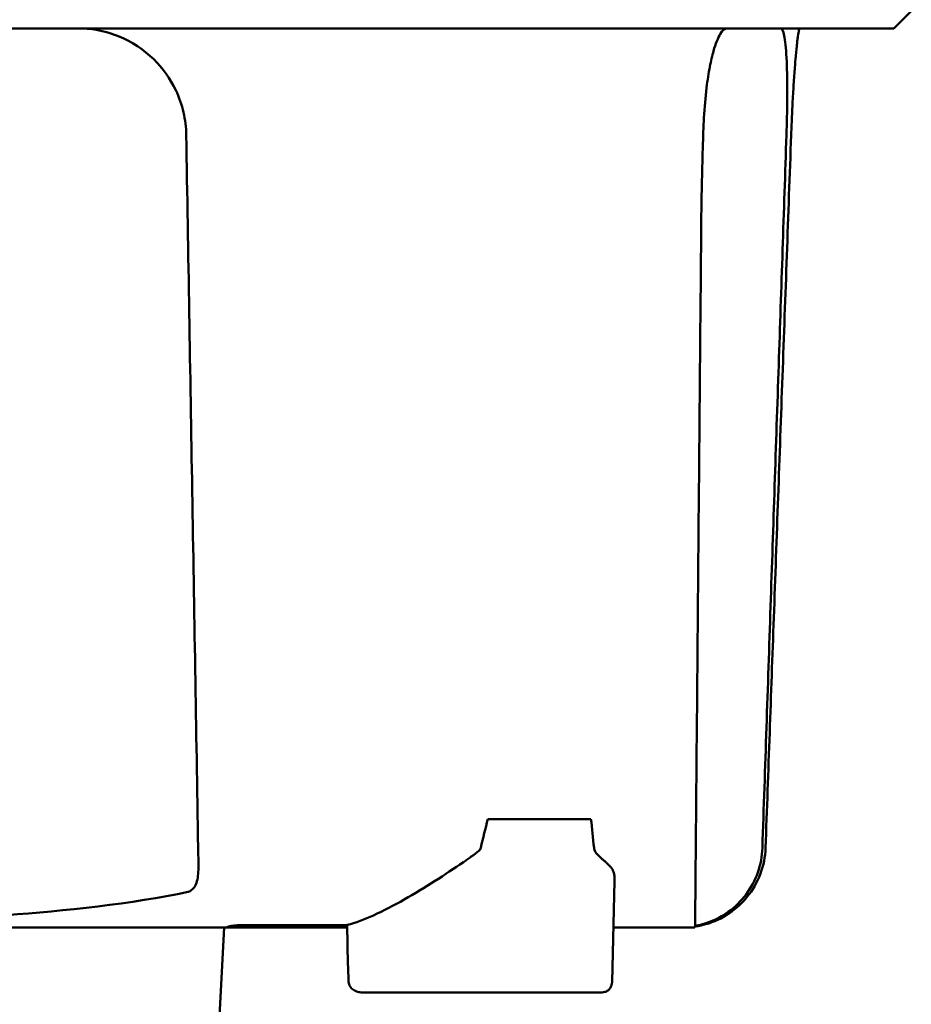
# Model space of a CAD drawing. Header units: millimetres. Extents: x 1479 to 4580, y 458 to 3937.
# Tile 28 of 32: x 3908 to 3950, y 3848 to 3894. Entities that reach past the tile are written whole.
import ezdxf

# ---------------------------------------------------------------- set-up
doc = ezdxf.new("R2010")
doc.units = ezdxf.units.MM
doc.header["$LTSCALE"] = 10
doc.layers.add('Visible (ISO)', color=7, linetype='Continuous', lineweight=50)

msp = doc.modelspace()

# ---------------------------------------------------------------- linework, layer by layer
at = {"layer": 'Visible (ISO)'}
for p, q in [((3949.725, 3894.134), (3948.92, 3893.329)), ((3914.677, 3891.774), (3914.677, 3891.774)), ((3914.722, 3891.726), (3914.722, 3891.726)), ((3930.072, 3856.61), (3934.855, 3856.61)), ((3935.838, 3849.051), (3935.955, 3853.726)), ((3917.2, 3839.503), (3917.833, 3851.58)), ((3918.614, 3851.58), (3918.615, 3851.681)), ((3923.547, 3851.58), (3918.614, 3851.58)), ((3918.614, 3851.58), (3918.614, 3851.58)), ((3923.546, 3851.698), (3923.575, 3849.854)), ((3935.367, 3848.562), (3924.242, 3848.562))]:
    msp.add_line(p, q, dxfattribs=at)
for centre, major_axis, ratio, start_param, end_param in [((3913.929, 3853.745), (4.726, -1.969), 0.190253, 5.847972, 5.854715), ((3939.733, 3854.544), (-3.299, -0.683), 0.874505, 1.338295, 1.374119)]:
    msp.add_ellipse(centre, major_axis=major_axis, ratio=ratio, start_param=start_param, end_param=end_param, dxfattribs=at)
for points, knots in [([(3941.445, 3893.329), (3941.441, 3893.329), (3941.437, 3893.329), (3941.432, 3893.329), (3941.429, 3893.329), (3941.426, 3893.329), (3941.423, 3893.329), (3941.415, 3893.329), (3941.407, 3893.329), (3941.398, 3893.329), (3941.39, 3893.329), (3941.381, 3893.329), (3941.372, 3893.329), (3941.354, 3893.329), (3941.336, 3893.329), (3941.317, 3893.329), (3941.297, 3893.329), (3941.278, 3893.329), (3941.258, 3893.329), (3941.207, 3893.329), (3941.152, 3893.329), (3941.095, 3893.329), (3941.037, 3893.329), (3940.976, 3893.329), (3940.912, 3893.329), (3940.784, 3893.329), (3940.642, 3893.329), (3940.488, 3893.329), (3940.182, 3893.329), (3939.821, 3893.329), (3939.418, 3893.329), (3939.016, 3893.329), (3938.562, 3893.329), (3938.073, 3893.329), (3937.585, 3893.329), (3937.049, 3893.329), (3936.485, 3893.329), (3935.922, 3893.329), (3935.317, 3893.329), (3934.692, 3893.329), (3934.067, 3893.329), (3933.407, 3893.329), (3932.735, 3893.329), (3932.399, 3893.329), (3932.055, 3893.329), (3931.71, 3893.329), (3931.538, 3893.329), (3931.363, 3893.329), (3931.189, 3893.329), (3931.102, 3893.329), (3931.013, 3893.329), (3930.926, 3893.329), (3930.882, 3893.329), (3930.838, 3893.329), (3930.794, 3893.329), (3930.772, 3893.329), (3930.75, 3893.329), (3930.728, 3893.329), (3930.706, 3893.329), (3930.684, 3893.329), (3930.662, 3893.329), (3930.65, 3893.329), (3930.638, 3893.329), (3930.625, 3893.329), (3930.604, 3893.329), (3930.583, 3893.329), (3930.562, 3893.329), (3930.541, 3893.329), (3930.52, 3893.329), (3930.499, 3893.329), (3930.456, 3893.329), (3930.414, 3893.329), (3930.372, 3893.329), (3930.287, 3893.329), (3930.203, 3893.329), (3930.118, 3893.329), (3929.949, 3893.329), (3929.78, 3893.329), (3929.611, 3893.329), (3929.273, 3893.329), (3928.935, 3893.329), (3928.596, 3893.329), (3927.919, 3893.329), (3927.242, 3893.329), (3926.564, 3893.329), (3925.208, 3893.329), (3923.849, 3893.329), (3922.49, 3893.329), (3919.806, 3893.329), (3917.109, 3893.329), (3914.412, 3893.329), (3911.715, 3893.329), (3909.007, 3893.329), (3906.299, 3893.329), (3900.884, 3893.329), (3895.44, 3893.329), (3889.999, 3893.329), (3884.558, 3893.329), (3879.098, 3893.329), (3873.652, 3893.329), (3868.205, 3893.329), (3862.751, 3893.329), (3857.32, 3893.329), (3851.889, 3893.329), (3846.461, 3893.329), (3841.067, 3893.329), (3838.37, 3893.329), (3835.674, 3893.329), (3832.99, 3893.329), (3831.648, 3893.329), (3830.305, 3893.329), (3828.967, 3893.329), (3828.298, 3893.329), (3827.628, 3893.329), (3826.96, 3893.329), (3826.626, 3893.329), (3826.292, 3893.329), (3825.958, 3893.329), (3825.791, 3893.329), (3825.624, 3893.329), (3825.457, 3893.329), (3825.373, 3893.329), (3825.29, 3893.329), (3825.206, 3893.329), (3825.165, 3893.329), (3825.123, 3893.329), (3825.081, 3893.329), (3825.06, 3893.329), (3825.039, 3893.329), (3825.019, 3893.329), (3824.998, 3893.329), (3824.977, 3893.329), (3824.956, 3893.329), (3824.944, 3893.329), (3824.932, 3893.329), (3824.92, 3893.329), (3824.886, 3893.329), (3824.852, 3893.329), (3824.818, 3893.329), (3824.785, 3893.329), (3824.751, 3893.329), (3824.717, 3893.329), (3824.648, 3893.329), (3824.579, 3893.329), (3824.51, 3893.329), (3824.441, 3893.329), (3824.372, 3893.329), (3824.304, 3893.329), (3824.13, 3893.329), (3823.955, 3893.329), (3823.783, 3893.329), (3823.611, 3893.329), (3823.437, 3893.329), (3823.267, 3893.329), (3822.927, 3893.329), (3822.588, 3893.329), (3822.258, 3893.329), (3821.597, 3893.329), (3820.951, 3893.329), (3820.342, 3893.329), (3819.732, 3893.329), (3819.145, 3893.329), (3818.6, 3893.329), (3818.056, 3893.329), (3817.542, 3893.329), (3817.076, 3893.329), (3816.61, 3893.329), (3816.181, 3893.329), (3815.804, 3893.329), (3815.427, 3893.329), (3815.093, 3893.329), (3814.814, 3893.329), (3814.675, 3893.329), (3814.547, 3893.329), (3814.433, 3893.329), (3814.376, 3893.329), (3814.322, 3893.329), (3814.272, 3893.329), (3814.247, 3893.329), (3814.222, 3893.329), (3814.199, 3893.329), (3814.187, 3893.329), (3814.175, 3893.329), (3814.164, 3893.329), (3814.159, 3893.329), (3814.153, 3893.329), (3814.147, 3893.329), (3814.142, 3893.329), (3814.136, 3893.329), (3814.131, 3893.329), (3814.128, 3893.329), (3814.125, 3893.329), (3814.122, 3893.329), (3814.117, 3893.329), (3814.112, 3893.329), (3814.106, 3893.329), (3814.101, 3893.329), (3814.096, 3893.329), (3814.091, 3893.329), (3814.081, 3893.329), (3814.071, 3893.329), (3814.061, 3893.329), (3814.04, 3893.329), (3814.02, 3893.329), (3814, 3893.329), (3813.959, 3893.329), (3813.919, 3893.329), (3813.878, 3893.329), (3813.794, 3893.329), (3813.71, 3893.329), (3813.626, 3893.329), (3813.543, 3893.329), (3813.461, 3893.329), (3813.379, 3893.329), (3813.241, 3893.329), (3813.105, 3893.329), (3812.971, 3893.329), (3812.837, 3893.329), (3812.705, 3893.329), (3812.576, 3893.329), (3812.316, 3893.329), (3812.065, 3893.329), (3811.823, 3893.329), (3811.277, 3893.329), (3810.773, 3893.329), (3810.313, 3893.329), (3809.852, 3893.329), (3809.434, 3893.329), (3809.059, 3893.329), (3808.31, 3893.329), (3807.732, 3893.329), (3807.329, 3893.329), (3807.127, 3893.329), (3806.969, 3893.329), (3806.854, 3893.329), (3806.738, 3893.329), (3806.667, 3893.329), (3806.639, 3893.329), (3806.629, 3893.329), (3806.627, 3893.329), (3806.625, 3893.329)], [0, 0, 0, 0, 0.0000548, 0.0000548, 0.0000548, 0.0000924, 0.0000924, 0.0000924, 0.0001964, 0.0001964, 0.0001964, 0.0003004, 0.0003004, 0.0003004, 0.0005145, 0.0005145, 0.0005145, 0.0007285, 0.0007285, 0.0007285, 0.0012703, 0.0012703, 0.0012703, 0.0018122, 0.0018122, 0.0018122, 0.0028958, 0.0028958, 0.0028958, 0.0050631, 0.0050631, 0.0050631, 0.0072304, 0.0072304, 0.0072304, 0.0093976, 0.0093976, 0.0093976, 0.0115649, 0.0115649, 0.0115649, 0.0137322, 0.0137322, 0.0137322, 0.0148158, 0.0148158, 0.0148158, 0.0153577, 0.0153577, 0.0153577, 0.0156286, 0.0156286, 0.0156286, 0.015764, 0.015764, 0.015764, 0.0158318, 0.0158318, 0.0158318, 0.0158995, 0.0158995, 0.0158995, 0.0159371, 0.0159371, 0.0159371, 0.0160022, 0.0160022, 0.0160022, 0.0160673, 0.0160673, 0.0160673, 0.0161976, 0.0161976, 0.0161976, 0.0164581, 0.0164581, 0.0164581, 0.0169792, 0.0169792, 0.0169792, 0.0180214, 0.0180214, 0.0180214, 0.0201057, 0.0201057, 0.0201057, 0.0242743, 0.0242743, 0.0242743, 0.0325031, 0.0325031, 0.0325031, 0.040732, 0.040732, 0.040732, 0.0571898, 0.0571898, 0.0571898, 0.0736476, 0.0736476, 0.0736476, 0.0901053, 0.0901053, 0.0901053, 0.1065631, 0.1065631, 0.1065631, 0.114792, 0.114792, 0.114792, 0.1189064, 0.1189064, 0.1189064, 0.1209637, 0.1209637, 0.1209637, 0.1219923, 0.1219923, 0.1219923, 0.1225066, 0.1225066, 0.1225066, 0.1227637, 0.1227637, 0.1227637, 0.1228923, 0.1228923, 0.1228923, 0.1229566, 0.1229566, 0.1229566, 0.1230209, 0.1230209, 0.1230209, 0.1230585, 0.1230585, 0.1230585, 0.1231625, 0.1231625, 0.1231625, 0.1232665, 0.1232665, 0.1232665, 0.1234806, 0.1234806, 0.1234806, 0.1236946, 0.1236946, 0.1236946, 0.1242364, 0.1242364, 0.1242364, 0.1247783, 0.1247783, 0.1247783, 0.1258619, 0.1258619, 0.1258619, 0.1280292, 0.1280292, 0.1280292, 0.1301965, 0.1301965, 0.1301965, 0.1323637, 0.1323637, 0.1323637, 0.134531, 0.134531, 0.134531, 0.1366983, 0.1366983, 0.1366983, 0.1377819, 0.1377819, 0.1377819, 0.1383238, 0.1383238, 0.1383238, 0.1385947, 0.1385947, 0.1385947, 0.1387301, 0.1387301, 0.1387301, 0.1387979, 0.1387979, 0.1387979, 0.1388656, 0.1388656, 0.1388656, 0.1389032, 0.1389032, 0.1389032, 0.1389675, 0.1389675, 0.1389675, 0.1390318, 0.1390318, 0.1390318, 0.1391605, 0.1391605, 0.1391605, 0.1394178, 0.1394178, 0.1394178, 0.1399325, 0.1399325, 0.1399325, 0.1410162, 0.1410162, 0.1410162, 0.1420998, 0.1420998, 0.1420998, 0.1439285, 0.1439285, 0.1439285, 0.1457571, 0.1457571, 0.1457571, 0.1494144, 0.1494144, 0.1494144, 0.1576433, 0.1576433, 0.1576433, 0.1658722, 0.1658722, 0.1658722, 0.1823299, 0.1823299, 0.1823299, 0.1905588, 0.1905588, 0.1905588, 0.1987877, 0.1987877, 0.1987877, 0.2014574, 0.2014574, 0.2014574, 0.2014574]), ([(3911.041, 3893.329), (3911.328, 3893.329), (3911.615, 3893.304), (3912.26, 3893.193), (3912.615, 3893.09), (3913.552, 3892.705), (3914.097, 3892.346), (3914.983, 3891.479), (3915.331, 3890.992), (3915.742, 3890.125), (3915.862, 3889.78), (3916.022, 3889.083), (3916.064, 3888.734), (3916.07, 3888.383)], [-0.7882083, -0.7882083, -0.7882083, -0.7882083, -0.7012895, -0.7012895, -0.5899546, -0.5899546, -0.394282, -0.394282, -0.2150839, -0.2150839, -0.105375, -0.105375, -0.000001, -0.000001, -0.000001, -0.000001]), ([(3940.544, 3892.276), (3940.644, 3892.621), (3940.75, 3892.884), (3940.963, 3893.239), (3941.069, 3893.329), (3941.17, 3893.329)], [0.0000072, 0.0000072, 0.0000072, 0.0000072, 0.18051, 0.18051, 0.3616085, 0.3616085, 0.3616085, 0.3616085]), ([(3948.92, 3893.329), (3948.919, 3893.329), (3948.917, 3893.329), (3948.912, 3893.329), (3948.882, 3893.329), (3948.775, 3893.329), (3948.591, 3893.329), (3948.315, 3893.329), (3947.864, 3893.329), (3947.242, 3893.329), (3946.619, 3893.329), (3945.823, 3893.329), (3944.857, 3893.329), (3943.891, 3893.329), (3942.751, 3893.329), (3941.445, 3893.329)], [0.46442693, 0.46442693, 0.46442693, 0.46442693, 0.46653132, 0.46653132, 0.46653132, 0.47745159, 0.47745159, 0.47745159, 0.49383199, 0.49383199, 0.49383199, 0.51021238, 0.51021238, 0.51021238, 0.52659278, 0.52659278, 0.52659278, 0.52659278]), ([(3943.668, 3893.329), (3943.729, 3893.329), (3943.783, 3893.215), (3943.873, 3892.757), (3943.908, 3892.411), (3943.955, 3891.52), (3943.967, 3890.987), (3943.967, 3890.064), (3943.964, 3889.726), (3943.951, 3889.051), (3943.942, 3888.718), (3943.931, 3888.383)], [0, 0, 0, 0, 0.2022526, 0.2022526, 0.4090444, 0.4090444, 0.6109213, 0.6109213, 0.7189205, 0.7189205, 0.8198074, 0.8198074, 0.8198074, 0.8198074]), ([(3944.148, 3888.383), (3944.16, 3888.712), (3944.173, 3889.034), (3944.188, 3889.351), (3944.195, 3889.51), (3944.203, 3889.667), (3944.211, 3889.822), (3944.219, 3889.978), (3944.228, 3890.132), (3944.237, 3890.282), (3944.254, 3890.582), (3944.272, 3890.866), (3944.291, 3891.134), (3944.31, 3891.402), (3944.329, 3891.656), (3944.349, 3891.884), (3944.368, 3892.111), (3944.387, 3892.315), (3944.406, 3892.495), (3944.416, 3892.585), (3944.425, 3892.669), (3944.434, 3892.746), (3944.443, 3892.822), (3944.452, 3892.891), (3944.461, 3892.952), (3944.478, 3893.075), (3944.494, 3893.169), (3944.509, 3893.233), (3944.523, 3893.297), (3944.537, 3893.329), (3944.548, 3893.329)], [0, 0, 0, 0, 0.00097301, 0.00097301, 0.00097301, 0.001459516, 0.001459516, 0.001459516, 0.001946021, 0.001946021, 0.001946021, 0.002919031, 0.002919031, 0.002919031, 0.003892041, 0.003892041, 0.003892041, 0.004865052, 0.004865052, 0.004865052, 0.005351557, 0.005351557, 0.005351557, 0.005838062, 0.005838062, 0.005838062, 0.006811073, 0.006811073, 0.006811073, 0.007784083, 0.007784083, 0.007784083, 0.007784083]), ([(3940.065, 3888.382), (3940.069, 3888.499), (3940.072, 3888.601), (3940.086, 3888.923), (3940.093, 3889.049), (3940.128, 3889.658), (3940.169, 3890.128), (3940.265, 3890.922), (3940.316, 3891.25), (3940.425, 3891.822), (3940.483, 3892.067), (3940.544, 3892.276)], [-0.4690854, -0.4690854, -0.4690854, -0.4690854, -0.4101704, -0.4101704, -0.3722842, -0.3722842, -0.2256902, -0.2256902, -0.1092636, -0.1092636, 0, 0, 0, 0]), ([(3916.07, 3888.383), (3916.162, 3882.864), (3916.255, 3877.345), (3916.44, 3866.307), (3916.532, 3860.788), (3916.624, 3855.269)], [0.000001, 0.000001, 0.000001, 0.000001, 1.65717, 1.65717, 3.314339, 3.314339, 3.314339, 3.314339]), ([(3939.981, 3885.004), (3939.984, 3885.434), (3940.003, 3886.169), (3940.031, 3887.24), (3940.049, 3887.832), (3940.065, 3888.382)], [-0.3221562, -0.3221562, -0.3221562, -0.3221562, -0.1651172, -0.1651172, 0, 0, 0, 0]), ([(3943.931, 3888.383), (3943.811, 3884.82), (3943.691, 3881.257), (3943.57, 3877.694), (3943.444, 3873.956), (3943.318, 3870.219), (3943.192, 3866.481), (3943.066, 3862.744), (3942.939, 3859.007), (3942.813, 3855.269)], [0, 0, 0, 0, 0.01069712, 0.01069712, 0.01069712, 0.02191761, 0.02191761, 0.02191761, 0.03313809, 0.03313809, 0.03313809, 0.03313809]), ([(3942.959, 3855.269), (3943.087, 3858.832), (3943.215, 3862.395), (3943.343, 3865.958), (3943.477, 3869.695), (3943.611, 3873.433), (3943.745, 3877.17), (3943.88, 3880.908), (3944.014, 3884.645), (3944.148, 3888.383)], [0, 0, 0, 0, 0.01069712, 0.01069712, 0.01069712, 0.02191844, 0.02191844, 0.02191844, 0.03313976, 0.03313976, 0.03313976, 0.03313976]), ([(3939.721, 3855.269), (3939.764, 3860.216), (3939.808, 3865.177), (3939.894, 3875.082), (3939.937, 3880.047), (3939.981, 3885.004)], [0.000001, 0.000001, 0.000001, 0.000001, 1.501723, 1.501723, 3.003666, 3.003666, 3.003666, 3.003666]), ([(3916.636, 3854.564), (3916.634, 3854.68), (3916.632, 3854.797), (3916.627, 3855.092), (3916.625, 3855.224), (3916.624, 3855.269)], [-0.02266085, -0.02266085, -0.02266085, -0.02266085, -0.013594, -0.013594, -0.00000863, -0.00000863, -0.00000863, -0.00000863]), ([(3929.649, 3855.138), (3929.568, 3855.063), (3929.439, 3854.967), (3929.239, 3854.824), (3929.178, 3854.781), (3929.055, 3854.696), (3928.994, 3854.654), (3928.934, 3854.613)], [0, 0, 0, 0, 0.03346541, 0.03346541, 0.04779593, 0.04779593, 0.06220327, 0.06220327, 0.06220327, 0.06220327]), ([(3935.843, 3854.293), (3935.839, 3854.298), (3935.836, 3854.303), (3935.832, 3854.307), (3935.822, 3854.32), (3935.813, 3854.333), (3935.802, 3854.345), (3935.775, 3854.379), (3935.745, 3854.412), (3935.714, 3854.444), (3935.701, 3854.458), (3935.688, 3854.471), (3935.675, 3854.485), (3935.652, 3854.507), (3935.63, 3854.529), (3935.607, 3854.55), (3935.598, 3854.559), (3935.589, 3854.567), (3935.58, 3854.575), (3935.572, 3854.583), (3935.564, 3854.589), (3935.554, 3854.599), (3935.544, 3854.608), (3935.534, 3854.617), (3935.524, 3854.626), (3935.504, 3854.644), (3935.483, 3854.662), (3935.463, 3854.68), (3935.445, 3854.696), (3935.427, 3854.712), (3935.409, 3854.728), (3935.388, 3854.747), (3935.367, 3854.766), (3935.347, 3854.784), (3935.328, 3854.801), (3935.305, 3854.823), (3935.283, 3854.843), (3935.261, 3854.864), (3935.239, 3854.885), (3935.218, 3854.906), (3935.208, 3854.916), (3935.198, 3854.927), (3935.188, 3854.937), (3935.183, 3854.942), (3935.176, 3854.949), (3935.169, 3854.956), (3935.16, 3854.966), (3935.152, 3854.975), (3935.144, 3854.985), (3935.116, 3855.017), (3935.091, 3855.05), (3935.07, 3855.082), (3935.029, 3855.146), (3935.004, 3855.209), (3934.998, 3855.271)], [0, 0, 0, 0, 0.0186479, 0.0186479, 0.0186479, 0.066617, 0.066617, 0.066617, 0.1962372, 0.1962372, 0.1962372, 0.25, 0.25, 0.25, 0.3400993, 0.3400993, 0.3400993, 0.375, 0.375, 0.375, 0.40625, 0.40625, 0.40625, 0.4375, 0.4375, 0.4375, 0.5, 0.5, 0.5, 0.5573513, 0.5573513, 0.5573513, 0.625, 0.625, 0.625, 0.6875, 0.6875, 0.6875, 0.75, 0.75, 0.75, 0.78125, 0.78125, 0.78125, 0.7945038, 0.7945038, 0.7945038, 0.8125, 0.8125, 0.8125, 0.875, 0.875, 0.875, 1, 1, 1, 1]), ([(3939.69, 3851.652), (3939.69, 3851.707), (3939.691, 3851.826), (3939.696, 3852.348), (3939.699, 3852.729), (3939.707, 3853.654), (3939.71, 3853.94), (3939.714, 3854.444), (3939.715, 3854.602), (3939.718, 3854.86), (3939.718, 3854.94), (3939.72, 3855.103), (3939.72, 3855.184), (3939.721, 3855.269)], [0.000001, 0.000001, 0.000001, 0.000001, 1.217225, 1.217225, 2.026893, 2.026893, 2.244314, 2.244314, 2.316831, 2.316831, 2.345346, 2.345346, 2.370265, 2.370265, 2.370265, 2.370265]), ([(3940.179, 3851.726), (3940.566, 3851.837), (3940.932, 3852.007), (3941.598, 3852.453), (3941.894, 3852.727), (3942.326, 3853.277), (3942.556, 3853.622), (3942.866, 3854.469), (3942.944, 3854.868), (3942.959, 3855.269)], [0.0000009, 0.0000009, 0.0000009, 0.0000009, 0.1209094, 0.1209094, 0.2421411, 0.2421411, 0.3316895, 0.3316895, 0.4035331, 0.4035331, 0.4035331, 0.4035331]), ([(3942.813, 3855.269), (3942.8, 3854.882), (3942.727, 3854.498), (3942.47, 3853.766), (3942.286, 3853.422), (3941.821, 3852.801), (3941.543, 3852.528), (3940.993, 3852.132), (3940.653, 3851.925), (3940.194, 3851.774)], [0, 0, 0, 0, 0.1160966, 0.1160966, 0.2328594, 0.2328594, 0.3505857, 0.3505857, 0.4376844, 0.4376844, 0.4376844, 0.4376844]), ([(3916.636, 3854.564), (3916.641, 3854.276), (3916.632, 3854.024), (3916.561, 3853.692), (3916.526, 3853.595), (3916.456, 3853.464), (3916.423, 3853.416), (3916.36, 3853.347), (3916.334, 3853.324), (3916.288, 3853.291), (3916.269, 3853.279), (3916.22, 3853.254), (3916.188, 3853.242), (3916.155, 3853.235)], [-0.13103, -0.13103, -0.13103, -0.13103, -0.0761814, -0.0761814, -0.0464162, -0.0464162, -0.0278151, -0.0278151, -0.0168424, -0.0168424, -0.0100907, -0.0100907, -0.000001, -0.000001, -0.000001, -0.000001]), ([(3923.546, 3851.698), (3923.933, 3851.797), (3924.343, 3851.952), (3925.23, 3852.351), (3925.709, 3852.601), (3927.144, 3853.417), (3928.083, 3854.034), (3928.934, 3854.613)], [-0.6076289, -0.6076289, -0.6076289, -0.6076289, -0.4659615, -0.4659615, -0.3090533, -0.3090533, -0.000001, -0.000001, -0.000001, -0.000001]), ([(3935.943, 3853.982), (3935.935, 3854.04), (3935.923, 3854.103), (3935.89, 3854.21), (3935.869, 3854.257), (3935.843, 3854.293)], [0.00000101, 0.00000101, 0.00000101, 0.00000101, 0.04255305, 0.04255305, 0.08473514, 0.08473514, 0.08473514, 0.08473514]), ([(3916.155, 3853.235), (3913.579, 3852.669), (3910.36, 3852.348), (3904.497, 3851.919), (3901.004, 3851.796), (3894.23, 3851.645), (3890.316, 3851.616), (3885.584, 3851.598), (3884.227, 3851.594), (3881.729, 3851.59), (3880.514, 3851.589), (3879.341, 3851.589)], [0.000001, 0.000001, 0.000001, 0.000001, 0.791271, 0.791271, 1.77027, 1.77027, 2.851809, 2.851809, 3.272833, 3.272833, 3.64974, 3.64974, 3.64974, 3.64974]), ([(3918.072, 3851.58), (3914.965, 3851.58), (3911.849, 3851.58), (3908.728, 3851.58), (3908.504, 3851.58), (3908.28, 3851.58), (3908.055, 3851.58), (3904.708, 3851.58), (3901.351, 3851.58), (3897.989, 3851.58), (3896.142, 3851.58), (3894.293, 3851.58), (3892.444, 3851.58), (3890.929, 3851.58), (3889.412, 3851.58), (3887.894, 3851.58), (3886.21, 3851.58), (3884.525, 3851.58), (3882.839, 3851.58), (3881.996, 3851.58), (3881.153, 3851.58), (3880.31, 3851.58), (3879.467, 3851.58), (3878.622, 3851.58), (3877.78, 3851.58), (3877.22, 3851.58), (3876.66, 3851.58), (3876.1, 3851.58), (3873.291, 3851.58), (3870.479, 3851.58), (3867.667, 3851.58), (3865.982, 3851.58), (3864.297, 3851.58), (3862.615, 3851.58), (3861.773, 3851.58), (3860.933, 3851.58), (3860.092, 3851.58), (3859.982, 3851.58), (3859.872, 3851.58), (3859.762, 3851.58), (3859.032, 3851.58), (3858.302, 3851.58), (3857.572, 3851.58), (3852.865, 3851.58), (3848.169, 3851.58), (3843.499, 3851.58), (3841.494, 3851.58), (3839.49, 3851.58), (3837.49, 3851.58)], [0, 0, 0, 0, 0.11662, 0.11662, 0.11662, 0.125, 0.125, 0.125, 0.25, 0.25, 0.25, 0.318685, 0.318685, 0.318685, 0.375, 0.375, 0.375, 0.4375, 0.4375, 0.4375, 0.46875, 0.46875, 0.46875, 0.5, 0.5, 0.5, 0.520777, 0.520777, 0.520777, 0.625, 0.625, 0.625, 0.6875, 0.6875, 0.6875, 0.71875, 0.71875, 0.71875, 0.722839, 0.722839, 0.722839, 0.75, 0.75, 0.75, 0.924903, 0.924903, 0.924903, 1, 1, 1, 1]), ([(3918.551, 3851.681), (3918.487, 3851.681), (3918.421, 3851.678), (3918.275, 3851.666), (3918.215, 3851.657), (3918.118, 3851.641), (3918.073, 3851.631), (3918.009, 3851.614), (3917.982, 3851.606), (3917.963, 3851.594), (3917.957, 3851.588), (3917.99, 3851.581), (3918.018, 3851.58), (3918.056, 3851.58)], [0, 0, 0, 0, 0.0194327, 0.0194327, 0.0450178, 0.0450178, 0.0855088, 0.0855088, 0.1248234, 0.1248234, 0.1488546, 0.1488546, 0.1678895, 0.1678895, 0.1678895, 0.1678895]), ([(3918.072, 3851.58), (3918.184, 3851.58), (3918.279, 3851.58), (3918.436, 3851.58), (3918.497, 3851.58), (3918.539, 3851.58)], [0.0000084, 0.0000084, 0.0000084, 0.0000084, 0.0583419, 0.0583419, 0.1167001, 0.1167001, 0.1167001, 0.1167001]), ([(3918.539, 3851.58), (3918.564, 3851.58), (3918.582, 3851.58), (3918.607, 3851.58), (3918.614, 3851.58), (3918.614, 3851.58)], [0, 0, 0, 0, 0.03404107, 0.03404107, 0.0681523, 0.0681523, 0.0681523, 0.0681523]), ([(3918.551, 3851.681), (3919.395, 3851.68), (3920.244, 3851.68), (3921.905, 3851.682), (3922.728, 3851.683), (3923.546, 3851.686)], [0.0000113, 0.0000113, 0.0000113, 0.0000113, 0.2567463, 0.2567463, 0.5055304, 0.5055304, 0.5055304, 0.5055304]), ([(3939.554, 3851.58), (3939.554, 3851.58), (3939.399, 3851.58), (3938.945, 3851.58), (3938.692, 3851.58), (3938.511, 3851.58), (3938.414, 3851.58), (3938.103, 3851.58), (3937.754, 3851.58), (3937.346, 3851.58), (3937.061, 3851.58), (3936.912, 3851.58), (3936.491, 3851.58), (3936.206, 3851.58), (3935.901, 3851.58)], [0, 0, 0, 0, 0.25, 0.375, 0.4375, 0.4375, 0.5, 0.5, 0.625, 0.6875, 0.6875, 0.75, 0.75, 0.8573705, 0.8573705, 0.8573705, 0.8573705]), ([(3939.674, 3851.582), (3939.674, 3851.582), (3939.674, 3851.582), (3939.674, 3851.59), (3939.674, 3851.597), (3939.675, 3851.615)], [0, 0, 0, 0, 0.595007, 0.595007, 1.188218, 1.188218, 1.188218, 1.188218]), ([(3940.179, 3851.726), (3940.143, 3851.716), (3940.107, 3851.707), (3940.035, 3851.688), (3940, 3851.68), (3939.914, 3851.66), (3939.866, 3851.65), (3939.787, 3851.635), (3939.755, 3851.629), (3939.705, 3851.621), (3939.687, 3851.618), (3939.677, 3851.616), (3939.676, 3851.616), (3939.675, 3851.615), (3939.675, 3851.615), (3939.675, 3851.615)], [0.0000011, 0.0000011, 0.0000011, 0.0000011, 0.011161, 0.011161, 0.02268936, 0.02268936, 0.04008791, 0.04008791, 0.05617947, 0.05617947, 0.07342915, 0.07342915, 0.07748189, 0.07748189, 0.08025593, 0.08025593, 0.08025593, 0.08025593]), ([(3939.69, 3851.652), (3939.69, 3851.651), (3939.703, 3851.652), (3939.753, 3851.661), (3939.789, 3851.667), (3939.878, 3851.686), (3939.931, 3851.698), (3940.022, 3851.722), (3940.057, 3851.732), (3940.126, 3851.752), (3940.16, 3851.763), (3940.194, 3851.774)], [0, 0, 0, 0, 0.02165217, 0.02165217, 0.0419441, 0.0419441, 0.06198813, 0.06198813, 0.07331229, 0.07331229, 0.08402019, 0.08402019, 0.08402019, 0.08402019]), ([(3924.242, 3848.562), (3924.17, 3848.562), (3924.097, 3848.571), (3923.956, 3848.611), (3923.888, 3848.641), (3923.769, 3848.723), (3923.718, 3848.773), (3923.658, 3848.867), (3923.64, 3848.903), (3923.617, 3848.978), (3923.61, 3849.014), (3923.609, 3849.051)], [-0.0887316, -0.0887316, -0.0887316, -0.0887316, -0.06690453, -0.06690453, -0.04465073, -0.04465073, -0.02338795, -0.02338795, -0.0111535, -0.0111535, 0, 0, 0, 0]), ([(3935.367, 3848.562), (3935.411, 3848.562), (3935.458, 3848.568), (3935.549, 3848.598), (3935.595, 3848.621), (3935.676, 3848.681), (3935.713, 3848.718), (3935.773, 3848.804), (3935.797, 3848.852), (3935.828, 3848.949), (3935.836, 3848.999), (3935.838, 3849.047), (3935.838, 3849.049), (3935.838, 3849.051)], [0, 0, 0, 0, 0.2, 0.2, 0.3976358, 0.3976358, 0.5917055, 0.5917055, 0.7917055, 0.7917055, 0.9917055, 0.9917055, 1, 1, 1, 1])]:
    msp.add_open_spline(points, degree=3, knots=knots, dxfattribs=at)
for points in [[(3914.536, 3891.916), (3914.536, 3891.916), (3914.536, 3891.916), (3914.536, 3891.916)], [(3929.737, 3855.271), (3929.846, 3855.734), (3929.957, 3856.181), (3930.07, 3856.61)], [(3930.072, 3856.61), (3930.072, 3856.61), (3930.072, 3856.61), (3930.072, 3856.61)], [(3934.855, 3856.61), (3934.906, 3856.177), (3934.954, 3855.731), (3934.998, 3855.271)], [(3929.737, 3855.271), (3929.726, 3855.227), (3929.697, 3855.183), (3929.649, 3855.138)], [(3935.943, 3853.982), (3935.953, 3853.907), (3935.957, 3853.821), (3935.955, 3853.726)], [(3923.575, 3849.854), (3923.586, 3849.587), (3923.597, 3849.319), (3923.609, 3849.051)]]:
    msp.add_open_spline(points, degree=3, dxfattribs=at)

doc.saveas('drawing.dxf')
